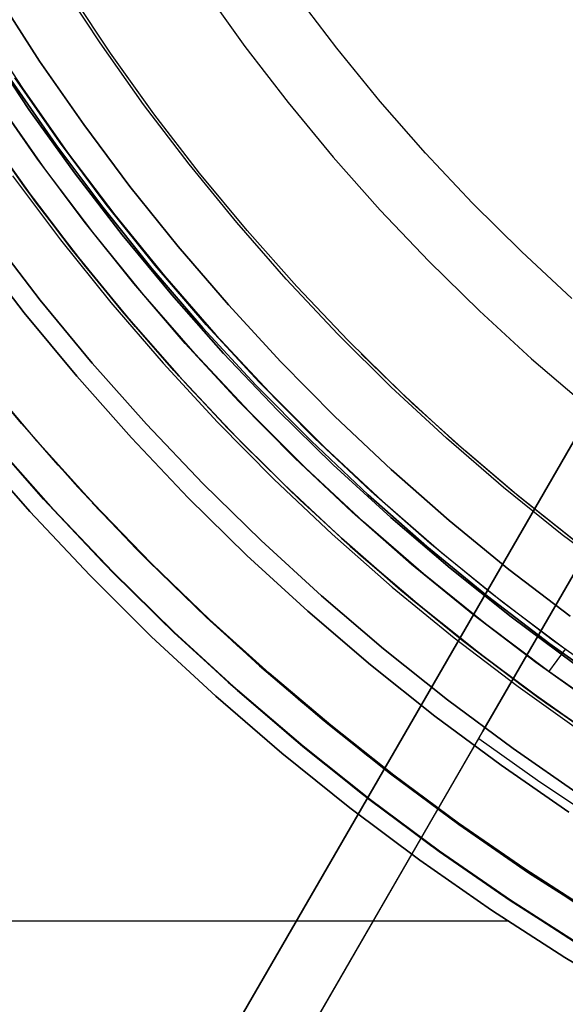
# Model space of a CAD drawing. Header units: millimetres. Extents: x -267 to 897, y -4167 to -3150.
# Tile 27 of 177: x 257 to 274, y -3582 to -3553. Entities that reach past the tile are written whole.
import ezdxf

# ---------------------------------------------------------------- set-up
doc = ezdxf.new("R2010")
doc.units = ezdxf.units.MM
doc.layers.add('1', color=7, linetype='Continuous')
doc.layers.add('BLANCO METALICO', color=7, linetype='Continuous', true_color=0xededed)

msp = doc.modelspace()

# ---------------------------------------------------------------- linework, layer by layer
at = {"layer": '1', "color": 29, "true_color": 0x4d342b}
for p, q in [((259.802, -3553.555, 96.062), (258.561, -3551.661, 96.062)), ((259.802, -3553.555, 96.062), (258.561, -3551.661, 96.062)), ((266.917, -3553.712, 90.562), (265.666, -3552.065, 90.562)), ((266.917, -3553.712, 90.562), (265.666, -3552.065, 90.562)), ((261.108, -3555.404, 96.062), (259.802, -3553.555, 96.062)), ((261.108, -3555.404, 96.062), (259.802, -3553.555, 96.062)), ((268.224, -3555.314, 90.562), (266.917, -3553.712, 90.562)), ((268.224, -3555.314, 90.562), (266.917, -3553.712, 90.562)), ((262.478, -3557.207, 96.062), (261.108, -3555.404, 96.062)), ((262.478, -3557.207, 96.062), (261.108, -3555.404, 96.062)), ((269.586, -3556.87, 90.562), (268.224, -3555.314, 90.562)), ((269.586, -3556.87, 90.562), (268.224, -3555.314, 90.562)), ((256.162, -3555.938, 80.562), (257.53, -3557.881, 80.562)), ((257.53, -3557.881, 80.562), (256.162, -3555.938, 80.562)), ((257.599, -3557.975, 62.462), (256.206, -3556.002, 62.462)), ((256.206, -3556.002, 62.462), (257.599, -3557.975, 62.462)), ((257.599, -3557.975, 71.512), (256.206, -3556.002, 71.512)), ((271.002, -3558.378, 90.562), (269.586, -3556.87, 90.562)), ((271.002, -3558.378, 90.562), (269.586, -3556.87, 90.562)), ((263.909, -3558.962, 96.062), (262.478, -3557.207, 96.062)), ((263.909, -3558.962, 96.062), (262.478, -3557.207, 96.062)), ((257.53, -3557.881, 80.562), (258.964, -3559.777, 80.562)), ((258.964, -3559.777, 80.562), (257.53, -3557.881, 80.562)), ((259.06, -3559.899, 62.462), (257.599, -3557.975, 62.462)), ((257.599, -3557.975, 62.462), (259.06, -3559.899, 62.462)), ((259.06, -3559.899, 71.512), (257.599, -3557.975, 71.512)), ((272.469, -3559.835, 90.562), (271.002, -3558.378, 90.562)), ((272.469, -3559.835, 90.562), (271.002, -3558.378, 90.562)), ((265.401, -3560.665, 96.062), (263.909, -3558.962, 96.062)), ((265.401, -3560.665, 96.062), (263.909, -3558.962, 96.062)), ((258.964, -3559.777, 80.562), (260.462, -3561.622, 80.562)), ((260.462, -3561.622, 80.562), (258.964, -3559.777, 80.562)), ((260.587, -3561.77, 62.462), (259.06, -3559.899, 62.462)), ((259.06, -3559.899, 62.462), (260.587, -3561.77, 62.462)), ((260.587, -3561.77, 71.512), (259.06, -3559.899, 71.512)), ((273.986, -3561.241, 90.562), (272.469, -3559.835, 90.562)), ((273.986, -3561.241, 90.562), (272.469, -3559.835, 90.562)), ((266.951, -3562.316, 96.062), (265.401, -3560.665, 96.062)), ((266.951, -3562.316, 96.062), (265.401, -3560.665, 96.062)), ((260.462, -3561.622, 80.562), (262.023, -3563.415, 80.562)), ((262.023, -3563.415, 80.562), (260.462, -3561.622, 80.562)), ((262.178, -3563.587, 62.462), (260.587, -3561.77, 62.462)), ((260.587, -3561.77, 62.462), (262.178, -3563.587, 62.462)), ((262.178, -3563.587, 71.512), (260.587, -3561.77, 71.512)), ((268.557, -3563.912, 96.062), (266.951, -3562.316, 96.062)), ((268.557, -3563.912, 96.062), (266.951, -3562.316, 96.062)), ((262.023, -3563.415, 80.562), (263.643, -3565.154, 80.562)), ((263.643, -3565.154, 80.562), (262.023, -3563.415, 80.562)), ((263.832, -3565.348, 62.462), (262.178, -3563.587, 62.462)), ((262.178, -3563.587, 62.462), (263.832, -3565.348, 62.462)), ((263.832, -3565.348, 71.512), (262.178, -3563.587, 71.512)), ((270.218, -3565.451, 96.062), (268.557, -3563.912, 96.062)), ((270.218, -3565.451, 96.062), (268.557, -3563.912, 96.062)), ((258.104, -3567.282, 66.264), (256.387, -3565.321, 66.264)), ((258.104, -3567.282, 66.264), (256.387, -3565.321, 66.264)), ((256.387, -3565.321, 54.462), (258.104, -3567.282, 54.462)), ((258.104, -3567.282, 60.363), (256.387, -3565.321, 60.363)), ((258.104, -3567.282, 54.462), (256.387, -3565.321, 54.462)), ((263.643, -3565.154, 80.562), (265.322, -3566.836, 80.562)), ((265.322, -3566.836, 80.562), (263.643, -3565.154, 80.562)), ((265.546, -3567.051, 62.462), (263.832, -3565.348, 62.462)), ((263.832, -3565.348, 62.462), (265.546, -3567.051, 62.462)), ((265.546, -3567.051, 71.512), (263.832, -3565.348, 71.512)), ((271.931, -3566.932, 96.062), (270.218, -3565.451, 96.062)), ((271.931, -3566.932, 96.062), (270.218, -3565.451, 96.062)), ((257.693, -3567.655, 85.657), (255.963, -3565.679, 85.657)), ((255.963, -3565.679, 85.657), (257.693, -3567.655, 85.657)), ((265.322, -3566.836, 80.562), (267.058, -3568.459, 80.562)), ((267.058, -3568.459, 80.562), (265.322, -3566.836, 80.562)), ((267.317, -3568.693, 62.462), (265.546, -3567.051, 62.462)), ((265.546, -3567.051, 62.462), (267.317, -3568.693, 62.462)), ((267.317, -3568.693, 71.512), (265.546, -3567.051, 71.512)), ((273.695, -3568.352, 96.062), (271.931, -3566.932, 96.062)), ((273.695, -3568.352, 96.062), (271.931, -3566.932, 96.062)), ((259.888, -3569.182, 66.264), (258.104, -3567.282, 66.264)), ((259.888, -3569.182, 66.264), (258.104, -3567.282, 66.264)), ((258.104, -3567.282, 54.462), (259.888, -3569.182, 54.462)), ((259.888, -3569.182, 60.363), (258.104, -3567.282, 60.363)), ((259.888, -3569.182, 54.462), (258.104, -3567.282, 54.462)), ((259.49, -3569.569, 85.657), (257.693, -3567.655, 85.657)), ((257.693, -3567.655, 85.657), (259.49, -3569.569, 85.657)), ((267.058, -3568.459, 80.562), (268.848, -3570.023, 80.562)), ((268.848, -3570.023, 80.562), (267.058, -3568.459, 80.562)), ((275.507, -3569.71, 96.062), (273.695, -3568.352, 96.062)), ((275.507, -3569.71, 96.062), (273.695, -3568.352, 96.062)), ((269.145, -3570.272, 62.462), (267.317, -3568.693, 62.462)), ((267.317, -3568.693, 62.462), (269.145, -3570.272, 62.462)), ((269.145, -3570.272, 71.512), (267.317, -3568.693, 71.512)), ((261.738, -3571.019, 66.264), (259.888, -3569.182, 66.264)), ((261.738, -3571.019, 66.264), (259.888, -3569.182, 66.264)), ((259.888, -3569.182, 54.462), (261.738, -3571.019, 54.462)), ((261.738, -3571.019, 60.363), (259.888, -3569.182, 60.363)), ((261.738, -3571.019, 54.462), (259.888, -3569.182, 54.462)), ((261.353, -3571.42, 85.657), (259.49, -3569.569, 85.657)), ((259.49, -3569.569, 85.657), (261.353, -3571.42, 85.657)), ((268.848, -3570.023, 80.562), (270.691, -3571.524, 80.562)), ((270.691, -3571.524, 80.562), (268.848, -3570.023, 80.562)), ((271.027, -3571.787, 62.462), (269.145, -3570.272, 62.462)), ((269.145, -3570.272, 62.462), (271.027, -3571.787, 62.462)), ((271.027, -3571.787, 71.512), (269.145, -3570.272, 71.512)), ((263.65, -3572.791, 66.264), (261.738, -3571.019, 66.264)), ((263.65, -3572.791, 66.264), (261.738, -3571.019, 66.264)), ((261.738, -3571.019, 54.462), (263.65, -3572.791, 54.462)), ((263.65, -3572.791, 60.363), (261.738, -3571.019, 60.363)), ((263.65, -3572.791, 54.462), (261.738, -3571.019, 54.462)), ((263.279, -3573.205, 85.657), (261.353, -3571.42, 85.657)), ((261.353, -3571.42, 85.657), (263.279, -3573.205, 85.657)), ((270.691, -3571.524, 80.562), (272.584, -3572.962, 80.562)), ((272.584, -3572.962, 80.562), (270.691, -3571.524, 80.562)), ((272.96, -3573.235, 62.462), (271.027, -3571.787, 62.462)), ((271.027, -3571.787, 62.462), (272.96, -3573.235, 62.462)), ((272.96, -3573.235, 71.512), (271.027, -3571.787, 71.512)), ((265.622, -3574.496, 66.264), (263.65, -3572.791, 66.264)), ((265.622, -3574.496, 66.264), (263.65, -3572.791, 66.264)), ((263.65, -3572.791, 54.462), (265.622, -3574.496, 54.462)), ((265.622, -3574.496, 60.363), (263.65, -3572.791, 60.363)), ((265.622, -3574.496, 54.462), (263.65, -3572.791, 54.462)), ((272.584, -3572.962, 80.562), (274.524, -3574.334, 80.562)), ((274.524, -3574.334, 80.562), (272.584, -3572.962, 80.562)), ((265.266, -3574.922, 85.657), (263.279, -3573.205, 85.657)), ((263.279, -3573.205, 85.657), (265.266, -3574.922, 85.657)), ((274.942, -3574.616, 62.462), (272.96, -3573.235, 62.462)), ((272.96, -3573.235, 62.462), (274.942, -3574.616, 62.462)), ((274.942, -3574.616, 71.512), (272.96, -3573.235, 71.512)), ((267.652, -3576.13, 66.264), (265.622, -3574.496, 66.264)), ((267.652, -3576.13, 66.264), (265.622, -3574.496, 66.264)), ((265.622, -3574.496, 54.462), (267.652, -3576.13, 54.462)), ((267.652, -3576.13, 60.363), (265.622, -3574.496, 60.363)), ((267.652, -3576.13, 54.462), (265.622, -3574.496, 54.462)), ((267.312, -3576.569, 85.657), (265.266, -3574.922, 85.657)), ((265.266, -3574.922, 85.657), (267.312, -3576.569, 85.657)), ((269.738, -3577.693, 66.264), (267.652, -3576.13, 66.264)), ((269.738, -3577.693, 66.264), (267.652, -3576.13, 66.264)), ((267.652, -3576.13, 54.462), (269.738, -3577.693, 54.462)), ((269.738, -3577.693, 60.363), (267.652, -3576.13, 60.363)), ((269.738, -3577.693, 54.462), (267.652, -3576.13, 54.462)), ((269.413, -3578.144, 85.657), (267.312, -3576.569, 85.657)), ((267.312, -3576.569, 85.657), (269.413, -3578.144, 85.657)), ((271.877, -3579.183, 66.264), (269.738, -3577.693, 66.264)), ((271.877, -3579.183, 66.264), (269.738, -3577.693, 66.264)), ((269.738, -3577.693, 54.462), (271.877, -3579.183, 54.462)), ((271.877, -3579.183, 60.363), (269.738, -3577.693, 60.363)), ((271.877, -3579.183, 54.462), (269.738, -3577.693, 54.462)), ((271.568, -3579.644, 85.657), (269.413, -3578.144, 85.657)), ((269.413, -3578.144, 85.657), (271.568, -3579.644, 85.657)), ((274.067, -3580.598, 66.264), (271.877, -3579.183, 66.264)), ((274.067, -3580.598, 66.264), (271.877, -3579.183, 66.264)), ((271.877, -3579.183, 54.462), (274.067, -3580.598, 54.462)), ((274.067, -3580.598, 60.363), (271.877, -3579.183, 60.363)), ((274.067, -3580.598, 54.462), (271.877, -3579.183, 54.462)), ((273.774, -3581.069, 85.657), (271.568, -3579.644, 85.657)), ((271.568, -3579.644, 85.657), (273.774, -3581.069, 85.657)), ((253.764, -3579.968, 85.657), (272.055, -3579.968, 85.657)), ((276.028, -3582.417, 85.657), (273.774, -3581.069, 85.657)), ((273.774, -3581.069, 85.657), (276.028, -3582.417, 85.657))]:
    msp.add_line(p, q, dxfattribs=at)
at = {"layer": '1', "color": 250, "true_color": 0x111111}
for p, q in [((260.115, -3553.864, 81.1), (258.872, -3551.994, 81.1)), ((260.115, -3553.864, 81.1), (258.872, -3551.994, 81.1)), ((257.986, -3554.105, 48.502), (256.731, -3552.154, 48.502)), ((256.731, -3552.154, 48.502), (257.986, -3554.105, 48.502)), ((257.986, -3554.105, 48.502), (256.731, -3552.154, 48.502)), ((256.182, -3552.944, 49.019), (257.47, -3554.92, 49.019)), ((257.663, -3555.557, 78.12), (256.362, -3553.601, 78.12)), ((256.362, -3553.601, 76.8), (257.663, -3555.557, 76.8)), ((257.663, -3555.557, 78.12), (256.362, -3553.601, 78.12)), ((257.663, -3555.557, 77.46), (256.362, -3553.601, 77.46)), ((256.362, -3553.601, 76.8), (257.663, -3555.557, 76.8)), ((261.423, -3555.691, 81.1), (260.115, -3553.864, 81.1)), ((261.423, -3555.691, 81.1), (260.115, -3553.864, 81.1)), ((259.309, -3556.012, 48.502), (257.986, -3554.105, 48.502)), ((257.986, -3554.105, 48.502), (259.309, -3556.012, 48.502)), ((259.309, -3556.012, 48.502), (257.986, -3554.105, 48.502)), ((258.583, -3556.534, 49.019), (257.243, -3554.602, 49.019)), ((258.473, -3556.613, 65.792), (257.131, -3554.677, 65.792)), ((257.131, -3554.677, 65.792), (258.473, -3556.613, 65.792)), ((258.473, -3556.613, 65.792), (257.131, -3554.677, 65.792)), ((257.47, -3554.92, 49.019), (258.826, -3556.85, 49.019)), ((257.899, -3557.026, 50.483), (256.543, -3555.07, 50.483)), ((258.145, -3557.346, 50.483), (256.772, -3555.392, 50.483)), ((259.031, -3557.467, 78.12), (257.663, -3555.557, 78.12)), ((257.663, -3555.557, 76.8), (259.031, -3557.467, 76.8)), ((259.031, -3557.467, 78.12), (257.663, -3555.557, 78.12)), ((259.031, -3557.467, 77.46), (257.663, -3555.557, 77.46)), ((257.663, -3555.557, 76.8), (259.031, -3557.467, 76.8)), ((262.793, -3557.471, 81.1), (261.423, -3555.691, 81.1)), ((262.793, -3557.471, 81.1), (261.423, -3555.691, 81.1)), ((260.696, -3557.871, 48.502), (259.309, -3556.012, 48.502)), ((259.309, -3556.012, 48.502), (260.696, -3557.871, 48.502)), ((260.696, -3557.871, 48.502), (259.309, -3556.012, 48.502)), ((256.467, -3556.383, 67.3), (257.863, -3558.334, 67.3)), ((257.863, -3558.334, 76.8), (256.467, -3556.383, 76.8)), ((257.863, -3558.334, 72.05), (256.467, -3556.383, 72.05)), ((257.863, -3558.334, 76.8), (256.467, -3556.383, 76.8)), ((257.863, -3558.334, 67.3), (256.467, -3556.383, 67.3)), ((259.882, -3558.501, 65.792), (258.473, -3556.613, 65.792)), ((258.473, -3556.613, 65.792), (259.882, -3558.501, 65.792)), ((259.882, -3558.501, 65.792), (258.473, -3556.613, 65.792)), ((259.989, -3558.418, 49.019), (258.583, -3556.534, 49.019)), ((259.323, -3558.933, 50.483), (257.899, -3557.026, 50.483)), ((258.826, -3556.85, 49.019), (260.248, -3558.732, 49.019)), ((257.171, -3557.55, 51.002), (258.613, -3559.482, 51.002)), ((257.171, -3557.55, 51.002), (258.613, -3559.482, 51.002)), ((259.584, -3559.251, 50.483), (258.145, -3557.346, 50.483)), ((260.464, -3559.329, 78.12), (259.031, -3557.467, 78.12)), ((259.031, -3557.467, 76.8), (260.464, -3559.329, 76.8)), ((260.464, -3559.329, 78.12), (259.031, -3557.467, 78.12)), ((260.464, -3559.329, 77.46), (259.031, -3557.467, 77.46)), ((259.031, -3557.467, 76.8), (260.464, -3559.329, 76.8)), ((264.224, -3559.202, 81.1), (262.793, -3557.471, 81.1)), ((264.224, -3559.202, 81.1), (262.793, -3557.471, 81.1)), ((262.147, -3559.682, 48.502), (260.696, -3557.871, 48.502)), ((260.696, -3557.871, 48.502), (262.147, -3559.682, 48.502)), ((262.147, -3559.682, 48.502), (260.696, -3557.871, 48.502)), ((257.863, -3558.334, 67.3), (259.327, -3560.235, 67.3)), ((259.327, -3560.235, 76.8), (257.863, -3558.334, 76.8)), ((259.327, -3560.235, 72.05), (257.863, -3558.334, 72.05)), ((259.327, -3560.235, 76.8), (257.863, -3558.334, 76.8)), ((259.327, -3560.235, 67.3), (257.863, -3558.334, 67.3)), ((261.355, -3560.339, 65.792), (259.882, -3558.501, 65.792)), ((259.882, -3558.501, 65.792), (261.355, -3560.339, 65.792)), ((261.355, -3560.339, 65.792), (259.882, -3558.501, 65.792)), ((261.46, -3560.252, 49.019), (259.989, -3558.418, 49.019)), ((260.248, -3558.732, 49.019), (261.734, -3560.563, 49.019)), ((260.812, -3560.791, 50.483), (259.323, -3558.933, 50.483)), ((261.089, -3561.105, 50.483), (259.584, -3559.251, 50.483)), ((261.96, -3561.14, 78.12), (260.464, -3559.329, 78.12)), ((260.464, -3559.329, 76.8), (261.96, -3561.14, 76.8)), ((261.96, -3561.14, 78.12), (260.464, -3559.329, 78.12)), ((261.96, -3561.14, 77.46), (260.464, -3559.329, 77.46)), ((260.464, -3559.329, 76.8), (261.96, -3561.14, 76.8)), ((265.713, -3560.884, 81.1), (264.224, -3559.202, 81.1)), ((265.713, -3560.884, 81.1), (264.224, -3559.202, 81.1)), ((258.613, -3559.482, 51.002), (260.121, -3561.364, 51.002)), ((258.613, -3559.482, 51.002), (260.121, -3561.364, 51.002)), ((263.66, -3561.441, 48.502), (262.147, -3559.682, 48.502)), ((262.147, -3559.682, 48.502), (263.66, -3561.441, 48.502)), ((263.66, -3561.441, 48.502), (262.147, -3559.682, 48.502)), ((259.327, -3560.235, 67.3), (260.855, -3562.085, 67.3)), ((260.855, -3562.085, 76.8), (259.327, -3560.235, 76.8)), ((260.855, -3562.085, 72.05), (259.327, -3560.235, 72.05)), ((260.855, -3562.085, 76.8), (259.327, -3560.235, 76.8)), ((260.855, -3562.085, 67.3), (259.327, -3560.235, 67.3)), ((262.993, -3562.035, 49.019), (261.46, -3560.252, 49.019)), ((262.892, -3562.125, 65.792), (261.355, -3560.339, 65.792)), ((261.355, -3560.339, 65.792), (262.892, -3562.125, 65.792)), ((262.892, -3562.125, 65.792), (261.355, -3560.339, 65.792)), ((261.734, -3560.563, 49.019), (263.284, -3562.341, 49.019)), ((262.364, -3562.595, 50.483), (260.812, -3560.791, 50.483)), ((267.26, -3562.513, 81.1), (265.713, -3560.884, 81.1)), ((267.26, -3562.513, 81.1), (265.713, -3560.884, 81.1)), ((262.658, -3562.906, 50.483), (261.089, -3561.105, 50.483)), ((263.517, -3562.898, 78.12), (261.96, -3561.14, 78.12)), ((261.96, -3561.14, 76.8), (263.517, -3562.898, 76.8)), ((263.517, -3562.898, 78.12), (261.96, -3561.14, 78.12)), ((263.517, -3562.898, 77.46), (261.96, -3561.14, 77.46)), ((261.96, -3561.14, 76.8), (263.517, -3562.898, 76.8)), ((260.121, -3561.364, 51.002), (261.694, -3563.192, 51.002)), ((260.121, -3561.364, 51.002), (261.694, -3563.192, 51.002)), ((265.233, -3563.146, 48.502), (263.66, -3561.441, 48.502)), ((263.66, -3561.441, 48.502), (265.233, -3563.146, 48.502)), ((265.233, -3563.146, 48.502), (263.66, -3561.441, 48.502)), ((264.587, -3563.763, 49.019), (262.993, -3562.035, 49.019)), ((260.855, -3562.085, 67.3), (262.446, -3563.881, 67.3)), ((262.446, -3563.881, 76.8), (260.855, -3562.085, 76.8)), ((262.446, -3563.881, 72.05), (260.855, -3562.085, 72.05)), ((262.446, -3563.881, 76.8), (260.855, -3562.085, 76.8)), ((262.446, -3563.881, 67.3), (260.855, -3562.085, 67.3)), ((264.489, -3563.857, 65.792), (262.892, -3562.125, 65.792)), ((262.892, -3562.125, 65.792), (264.489, -3563.857, 65.792)), ((264.489, -3563.857, 65.792), (262.892, -3562.125, 65.792)), ((263.284, -3562.341, 49.019), (264.894, -3564.065, 49.019)), ((263.977, -3564.345, 50.483), (262.364, -3562.595, 50.483)), ((268.862, -3564.087, 81.1), (267.26, -3562.513, 81.1)), ((268.862, -3564.087, 81.1), (267.26, -3562.513, 81.1)), ((264.288, -3564.65, 50.483), (262.658, -3562.906, 50.483)), ((265.135, -3564.601, 78.12), (263.517, -3562.898, 78.12)), ((263.517, -3562.898, 76.8), (265.135, -3564.601, 76.8)), ((265.135, -3564.601, 78.12), (263.517, -3562.898, 78.12)), ((265.135, -3564.601, 77.46), (263.517, -3562.898, 77.46)), ((263.517, -3562.898, 76.8), (265.135, -3564.601, 76.8)), ((269.185, -3564.392, 81.1), (267.655, -3562.911, 81.1)), ((255.809, -3563.041, 31.002), (257.436, -3565.01, 31.002)), ((257.436, -3565.01, 31.002), (255.809, -3563.041, 31.002)), ((261.694, -3563.192, 51.002), (263.328, -3564.965, 51.002)), ((261.694, -3563.192, 51.002), (263.328, -3564.965, 51.002)), ((266.864, -3564.796, 48.502), (265.233, -3563.146, 48.502)), ((265.233, -3563.146, 48.502), (266.864, -3564.796, 48.502)), ((266.864, -3564.796, 48.502), (265.233, -3563.146, 48.502)), ((257.898, -3565.528, 51.002), (256.271, -3563.596, 51.002)), ((257.898, -3565.528, 51.002), (256.271, -3563.596, 51.002)), ((266.145, -3565.532, 65.792), (264.489, -3563.857, 65.792)), ((264.489, -3563.857, 65.792), (266.145, -3565.532, 65.792)), ((266.145, -3565.532, 65.792), (264.489, -3563.857, 65.792)), ((266.24, -3565.435, 49.019), (264.587, -3563.763, 49.019)), ((262.446, -3563.881, 67.3), (264.098, -3565.62, 67.3)), ((264.098, -3565.62, 76.8), (262.446, -3563.881, 76.8)), ((264.098, -3565.62, 72.05), (262.446, -3563.881, 72.05)), ((264.098, -3565.62, 76.8), (262.446, -3563.881, 76.8)), ((264.098, -3565.62, 67.3), (262.446, -3563.881, 67.3)), ((264.894, -3564.065, 49.019), (266.563, -3565.731, 49.019)), ((270.517, -3565.605, 81.1), (268.862, -3564.087, 81.1)), ((270.517, -3565.605, 81.1), (268.862, -3564.087, 81.1)), ((265.651, -3566.038, 50.483), (263.977, -3564.345, 50.483)), ((270.763, -3565.822, 81.1), (269.185, -3564.392, 81.1)), ((265.978, -3566.338, 50.483), (264.288, -3564.65, 50.483)), ((266.81, -3566.248, 78.12), (265.135, -3564.601, 78.12)), ((265.135, -3564.601, 76.8), (266.81, -3566.248, 76.8)), ((266.81, -3566.248, 78.12), (265.135, -3564.601, 78.12)), ((266.81, -3566.248, 77.46), (265.135, -3564.601, 77.46)), ((265.135, -3564.601, 76.8), (266.81, -3566.248, 76.8)), ((257.436, -3565.01, 31.002), (259.13, -3566.922, 31.002)), ((259.13, -3566.922, 31.002), (257.436, -3565.01, 31.002)), ((263.328, -3564.965, 51.002), (265.024, -3566.68, 51.002)), ((263.328, -3564.965, 51.002), (265.024, -3566.68, 51.002)), ((268.551, -3566.389, 48.502), (266.864, -3564.796, 48.502)), ((266.864, -3564.796, 48.502), (268.551, -3566.389, 48.502)), ((268.551, -3566.389, 48.502), (266.864, -3564.796, 48.502)), ((259.591, -3567.403, 51.002), (257.898, -3565.528, 51.002)), ((259.591, -3567.403, 51.002), (257.898, -3565.528, 51.002)), ((264.098, -3565.62, 67.3), (265.809, -3567.302, 67.3)), ((265.809, -3567.302, 76.8), (264.098, -3565.62, 76.8)), ((265.809, -3567.302, 72.05), (264.098, -3565.62, 72.05)), ((265.809, -3567.302, 76.8), (264.098, -3565.62, 76.8)), ((265.809, -3567.302, 67.3), (264.098, -3565.62, 67.3)), ((267.858, -3567.149, 65.792), (266.145, -3565.532, 65.792)), ((266.145, -3565.532, 65.792), (267.858, -3567.149, 65.792)), ((267.858, -3567.149, 65.792), (266.145, -3565.532, 65.792)), ((267.949, -3567.049, 49.019), (266.24, -3565.435, 49.019)), ((272.224, -3567.066, 81.1), (270.517, -3565.605, 81.1)), ((272.224, -3567.066, 81.1), (270.517, -3565.605, 81.1)), ((256.676, -3565.66, 31.002), (258.393, -3567.598, 31.002)), ((258.393, -3567.598, 49.991), (256.676, -3565.66, 49.991)), ((258.393, -3567.598, 40.496), (256.676, -3565.66, 40.496)), ((258.393, -3567.598, 31.002), (256.676, -3565.66, 31.002)), ((258.393, -3567.598, 49.991), (256.676, -3565.66, 49.991)), ((266.563, -3565.731, 49.019), (268.289, -3567.339, 49.019)), ((272.386, -3567.2, 81.1), (270.763, -3565.822, 81.1)), ((267.382, -3567.672, 50.483), (265.651, -3566.038, 50.483)), ((267.726, -3567.965, 50.483), (265.978, -3566.338, 50.483)), ((268.541, -3567.836, 78.12), (266.81, -3566.248, 78.12)), ((266.81, -3566.248, 76.8), (268.541, -3567.836, 76.8)), ((268.541, -3567.836, 78.12), (266.81, -3566.248, 78.12)), ((268.541, -3567.836, 77.46), (266.81, -3566.248, 77.46)), ((266.81, -3566.248, 76.8), (268.541, -3567.836, 76.8)), ((270.293, -3567.922, 48.502), (268.551, -3566.389, 48.502)), ((268.551, -3566.389, 48.502), (270.293, -3567.922, 48.502)), ((270.293, -3567.922, 48.502), (268.551, -3566.389, 48.502)), ((265.024, -3566.68, 51.002), (266.777, -3568.335, 51.002)), ((265.024, -3566.68, 51.002), (266.777, -3568.335, 51.002)), ((259.13, -3566.922, 31.002), (260.889, -3568.775, 31.002)), ((260.889, -3568.775, 31.002), (259.13, -3566.922, 31.002)), ((269.714, -3568.603, 49.019), (267.949, -3567.049, 49.019)), ((273.98, -3568.466, 81.1), (272.224, -3567.066, 81.1)), ((273.98, -3568.466, 81.1), (272.224, -3567.066, 81.1)), ((261.347, -3569.22, 51.002), (259.591, -3567.403, 51.002)), ((261.347, -3569.22, 51.002), (259.591, -3567.403, 51.002)), ((265.809, -3567.302, 67.3), (267.577, -3568.924, 67.3)), ((267.577, -3568.924, 76.8), (265.809, -3567.302, 76.8)), ((267.577, -3568.924, 72.05), (265.809, -3567.302, 72.05)), ((267.577, -3568.924, 76.8), (265.809, -3567.302, 76.8)), ((267.577, -3568.924, 67.3), (265.809, -3567.302, 67.3)), ((269.626, -3568.706, 65.792), (267.858, -3567.149, 65.792)), ((267.858, -3567.149, 65.792), (269.626, -3568.706, 65.792)), ((269.626, -3568.706, 65.792), (267.858, -3567.149, 65.792)), ((268.289, -3567.339, 49.019), (270.07, -3568.885, 49.019)), ((274.054, -3568.523, 81.1), (272.386, -3567.2, 81.1)), ((258.393, -3567.598, 31.002), (260.176, -3569.476, 31.002)), ((260.176, -3569.476, 49.991), (258.393, -3567.598, 49.991)), ((260.176, -3569.476, 40.496), (258.393, -3567.598, 40.496)), ((260.176, -3569.476, 31.002), (258.393, -3567.598, 31.002)), ((260.176, -3569.476, 49.991), (258.393, -3567.598, 49.991)), ((269.168, -3569.245, 50.483), (267.382, -3567.672, 50.483)), ((269.528, -3569.531, 50.483), (267.726, -3567.965, 50.483)), ((270.326, -3569.363, 78.12), (268.541, -3567.836, 78.12)), ((268.541, -3567.836, 76.8), (270.326, -3569.363, 76.8)), ((270.326, -3569.363, 78.12), (268.541, -3567.836, 78.12)), ((270.326, -3569.363, 77.46), (268.541, -3567.836, 77.46)), ((268.541, -3567.836, 76.8), (270.326, -3569.363, 76.8)), ((272.086, -3569.394, 48.502), (270.293, -3567.922, 48.502)), ((270.293, -3567.922, 48.502), (272.086, -3569.394, 48.502)), ((272.086, -3569.394, 48.502), (270.293, -3567.922, 48.502)), ((266.777, -3568.335, 51.002), (268.587, -3569.928, 51.002)), ((266.777, -3568.335, 51.002), (268.587, -3569.928, 51.002)), ((260.889, -3568.775, 31.002), (262.711, -3570.565, 31.002)), ((262.711, -3570.565, 31.002), (260.889, -3568.775, 31.002)), ((271.447, -3570.201, 65.792), (269.626, -3568.706, 65.792)), ((269.626, -3568.706, 65.792), (271.447, -3570.201, 65.792)), ((271.447, -3570.201, 65.792), (269.626, -3568.706, 65.792)), ((271.532, -3570.094, 49.019), (269.714, -3568.603, 49.019)), ((270.07, -3568.885, 49.019), (271.903, -3570.369, 49.019)), ((267.577, -3568.924, 67.3), (269.4, -3570.484, 67.3)), ((269.4, -3570.484, 76.8), (267.577, -3568.924, 76.8)), ((269.4, -3570.484, 72.05), (267.577, -3568.924, 72.05)), ((269.4, -3570.484, 76.8), (267.577, -3568.924, 76.8)), ((269.4, -3570.484, 67.3), (267.577, -3568.924, 67.3)), ((260.176, -3569.476, 31.002), (262.022, -3571.291, 31.002)), ((262.022, -3571.291, 49.991), (260.176, -3569.476, 49.991)), ((262.022, -3571.291, 40.496), (260.176, -3569.476, 40.496)), ((262.022, -3571.291, 31.002), (260.176, -3569.476, 31.002)), ((262.022, -3571.291, 49.991), (260.176, -3569.476, 49.991)), ((263.09, -3570.9, 51.002), (261.347, -3569.22, 51.002)), ((263.09, -3570.9, 51.002), (261.347, -3569.22, 51.002)), ((263.086, -3570.904, 51.002), (261.347, -3569.22, 51.002)), ((271.008, -3570.755, 50.483), (269.168, -3569.245, 50.483)), ((272.163, -3570.827, 78.12), (270.326, -3569.363, 78.12)), ((270.326, -3569.363, 76.8), (272.163, -3570.827, 76.8)), ((272.163, -3570.827, 78.12), (270.326, -3569.363, 78.12)), ((272.163, -3570.827, 77.46), (270.326, -3569.363, 77.46)), ((270.326, -3569.363, 76.8), (272.163, -3570.827, 76.8)), ((273.93, -3570.803, 48.502), (272.086, -3569.394, 48.502)), ((272.086, -3569.394, 48.502), (273.93, -3570.803, 48.502)), ((273.93, -3570.803, 48.502), (272.086, -3569.394, 48.502)), ((271.385, -3571.033, 50.483), (269.528, -3569.531, 50.483)), ((268.587, -3569.928, 51.002), (270.451, -3571.458, 51.002)), ((268.587, -3569.928, 51.002), (270.451, -3571.458, 51.002)), ((273.319, -3571.631, 65.792), (271.447, -3570.201, 65.792)), ((271.447, -3570.201, 65.792), (273.319, -3571.631, 65.792)), ((273.319, -3571.631, 65.792), (271.447, -3570.201, 65.792)), ((273.4, -3571.522, 49.019), (271.532, -3570.094, 49.019)), ((271.903, -3570.369, 49.019), (273.787, -3571.788, 49.019)), ((262.711, -3570.565, 31.002), (264.593, -3572.292, 31.002)), ((264.593, -3572.292, 31.002), (262.711, -3570.565, 31.002)), ((269.4, -3570.484, 67.3), (271.276, -3571.98, 67.3)), ((271.276, -3571.98, 76.8), (269.4, -3570.484, 76.8)), ((271.276, -3571.98, 72.05), (269.4, -3570.484, 72.05)), ((271.276, -3571.98, 76.8), (269.4, -3570.484, 76.8)), ((271.276, -3571.98, 67.3), (269.4, -3570.484, 67.3)), ((264.88, -3572.53, 51.002), (263.086, -3570.904, 51.002)), ((264.887, -3572.522, 51.002), (263.09, -3570.9, 51.002)), ((264.887, -3572.522, 51.002), (263.09, -3570.9, 51.002)), ((272.9, -3572.2, 50.483), (271.008, -3570.755, 50.483)), ((274.049, -3572.228, 78.12), (272.163, -3570.827, 78.12)), ((272.163, -3570.827, 76.8), (274.049, -3572.228, 76.8)), ((274.049, -3572.228, 78.12), (272.163, -3570.827, 78.12)), ((274.049, -3572.228, 77.46), (272.163, -3570.827, 77.46)), ((272.163, -3570.827, 76.8), (274.049, -3572.228, 76.8)), ((273.292, -3572.47, 50.483), (271.385, -3571.033, 50.483)), ((262.022, -3571.291, 31.002), (263.93, -3573.041, 31.002)), ((263.93, -3573.041, 49.991), (262.022, -3571.291, 49.991)), ((263.93, -3573.041, 40.496), (262.022, -3571.291, 40.496)), ((263.93, -3573.041, 31.002), (262.022, -3571.291, 31.002)), ((263.93, -3573.041, 49.991), (262.022, -3571.291, 49.991)), ((270.451, -3571.458, 51.002), (272.367, -3572.922, 51.002)), ((270.451, -3571.458, 51.002), (272.367, -3572.922, 51.002)), ((275.316, -3572.884, 49.019), (273.4, -3571.522, 49.019)), ((273.781, -3571.797, 49.013), (273.286, -3572.478, 50.477)), ((275.239, -3572.996, 65.792), (273.319, -3571.631, 65.792)), ((273.319, -3571.631, 65.792), (275.239, -3572.996, 65.792)), ((275.239, -3572.996, 65.792), (273.319, -3571.631, 65.792)), ((271.276, -3571.98, 67.3), (273.202, -3573.41, 67.3)), ((273.202, -3573.41, 76.8), (271.276, -3571.98, 76.8)), ((273.202, -3573.41, 72.05), (271.276, -3571.98, 72.05)), ((273.202, -3573.41, 76.8), (271.276, -3571.98, 76.8)), ((273.202, -3573.41, 67.3), (271.276, -3571.98, 67.3)), ((264.593, -3572.292, 31.002), (266.534, -3573.953, 31.002)), ((266.534, -3573.953, 31.002), (264.593, -3572.292, 31.002)), ((274.84, -3573.579, 50.483), (272.9, -3572.2, 50.483)), ((266.726, -3574.096, 51.002), (264.88, -3572.53, 51.002)), ((266.735, -3574.085, 51.002), (264.887, -3572.522, 51.002)), ((266.735, -3574.085, 51.002), (264.887, -3572.522, 51.002)), ((275.186, -3573.795, 50.483), (273.292, -3572.47, 50.483)), ((263.93, -3573.041, 31.002), (265.897, -3574.724, 31.002)), ((265.897, -3574.724, 49.991), (263.93, -3573.041, 49.991)), ((265.897, -3574.724, 40.496), (263.93, -3573.041, 40.496)), ((265.897, -3574.724, 31.002), (263.93, -3573.041, 31.002)), ((265.897, -3574.724, 49.991), (263.93, -3573.041, 49.991)), ((272.367, -3572.922, 51.002), (274.333, -3574.32, 51.002)), ((272.367, -3572.922, 51.002), (274.333, -3574.32, 51.002)), ((273.202, -3573.41, 67.3), (275.177, -3574.773, 67.3)), ((275.177, -3574.773, 76.8), (273.202, -3573.41, 76.8)), ((275.177, -3574.773, 72.05), (273.202, -3573.41, 72.05)), ((275.177, -3574.773, 76.8), (273.202, -3573.41, 76.8)), ((275.177, -3574.773, 67.3), (273.202, -3573.41, 67.3)), ((266.534, -3573.953, 31.002), (268.532, -3575.546, 31.002)), ((268.532, -3575.546, 31.002), (266.534, -3573.953, 31.002)), ((268.623, -3575.601, 51.002), (266.726, -3574.096, 51.002)), ((268.632, -3575.588, 51.002), (266.735, -3574.085, 51.002)), ((268.632, -3575.588, 51.002), (266.735, -3574.085, 51.002)), ((265.897, -3574.724, 31.002), (267.922, -3576.338, 31.002)), ((267.922, -3576.338, 49.991), (265.897, -3574.724, 49.991)), ((267.922, -3576.338, 40.496), (265.897, -3574.724, 40.496)), ((267.922, -3576.338, 31.002), (265.897, -3574.724, 31.002)), ((267.922, -3576.338, 49.991), (265.897, -3574.724, 49.991)), ((268.532, -3575.546, 31.002), (270.583, -3577.068, 31.002)), ((270.583, -3577.068, 31.002), (268.532, -3575.546, 31.002)), ((270.568, -3577.044, 51.002), (268.623, -3575.601, 51.002)), ((270.578, -3577.029, 51.002), (268.632, -3575.588, 51.002)), ((270.578, -3577.029, 51.002), (268.632, -3575.588, 51.002)), ((267.922, -3576.338, 31.002), (270, -3577.881, 31.002)), ((270, -3577.881, 49.991), (267.922, -3576.338, 49.991)), ((270, -3577.881, 40.496), (267.922, -3576.338, 40.496)), ((270, -3577.881, 31.002), (267.922, -3576.338, 31.002)), ((270, -3577.881, 49.991), (267.922, -3576.338, 49.991)), ((272.558, -3578.421, 51.002), (270.568, -3577.044, 51.002)), ((272.568, -3578.406, 51.002), (270.578, -3577.029, 51.002)), ((272.568, -3578.406, 51.002), (270.578, -3577.029, 51.002)), ((270.583, -3577.068, 31.002), (272.685, -3578.52, 31.002)), ((272.685, -3578.52, 31.002), (270.583, -3577.068, 31.002)), ((270, -3577.881, 31.002), (272.131, -3579.352, 31.002)), ((272.131, -3579.352, 49.991), (270, -3577.881, 49.991)), ((272.131, -3579.352, 40.496), (270, -3577.881, 40.496)), ((272.131, -3579.352, 31.002), (270, -3577.881, 31.002)), ((272.131, -3579.352, 49.991), (270, -3577.881, 49.991)), ((274.593, -3579.733, 51.002), (272.558, -3578.421, 51.002)), ((274.603, -3579.719, 51.002), (272.568, -3578.406, 51.002)), ((274.603, -3579.719, 51.002), (272.568, -3578.406, 51.002)), ((272.685, -3578.52, 31.002), (274.836, -3579.897, 31.002)), ((274.836, -3579.897, 31.002), (272.685, -3578.52, 31.002)), ((272.131, -3579.352, 31.002), (274.311, -3580.749, 31.002)), ((274.311, -3580.749, 49.991), (272.131, -3579.352, 49.991)), ((274.311, -3580.749, 40.496), (272.131, -3579.352, 40.496)), ((274.311, -3580.749, 31.002), (272.131, -3579.352, 31.002)), ((274.311, -3580.749, 49.991), (272.131, -3579.352, 49.991))]:
    msp.add_line(p, q, dxfattribs=at)
at = {"layer": '1', "color": 7, "true_color": 0xffffff}
for p, q in [((262.916, -3551.931, 6.376), (264.156, -3553.662, 6.376)), ((262.916, -3551.931, 6.376), (264.156, -3553.662, 6.376)), ((264.156, -3553.662, 6.376), (265.454, -3555.349, 6.376)), ((264.156, -3553.662, 6.376), (265.454, -3555.349, 6.376)), ((265.454, -3555.349, 6.376), (266.81, -3556.99, 6.376)), ((265.454, -3555.349, 6.376), (266.81, -3556.99, 6.376)), ((266.81, -3556.99, 6.376), (268.221, -3558.583, 6.376)), ((266.81, -3556.99, 6.376), (268.221, -3558.583, 6.376)), ((268.221, -3558.583, 6.376), (269.687, -3560.127, 6.376)), ((268.221, -3558.583, 6.376), (269.687, -3560.127, 6.376)), ((258.003, -3561.291, 31.002), (256.504, -3559.343, 31.002)), ((256.504, -3559.343, 31.002), (258.003, -3561.291, 31.002)), ((256.009, -3559.711, 16.136), (257.52, -3561.676, 16.136)), ((257.52, -3561.676, 16.136), (256.009, -3559.711, 16.136)), ((269.687, -3560.127, 6.376), (271.205, -3561.619, 6.376)), ((269.687, -3560.127, 6.376), (271.205, -3561.619, 6.376)), ((259.568, -3563.186, 31.002), (258.003, -3561.291, 31.002)), ((258.003, -3561.291, 31.002), (259.568, -3563.186, 31.002)), ((257.52, -3561.676, 16.136), (259.099, -3563.587, 16.136)), ((259.099, -3563.587, 16.136), (257.52, -3561.676, 16.136)), ((271.205, -3561.619, 6.376), (272.774, -3563.058, 6.376)), ((271.205, -3561.619, 6.376), (272.774, -3563.058, 6.376)), ((261.198, -3565.025, 31.002), (259.568, -3563.186, 31.002)), ((259.568, -3563.186, 31.002), (261.198, -3565.025, 31.002)), ((272.774, -3563.058, 6.376), (274.391, -3564.442, 6.376)), ((272.774, -3563.058, 6.376), (274.391, -3564.442, 6.376)), ((259.099, -3563.587, 16.136), (260.743, -3565.442, 16.136)), ((260.743, -3565.442, 16.136), (259.099, -3563.587, 16.136)), ((258.538, -3566.264, 31.002), (256.871, -3564.336, 31.002)), ((258.538, -3566.264, 31.002), (256.871, -3564.336, 31.002)), ((262.89, -3566.808, 31.002), (261.198, -3565.025, 31.002)), ((261.198, -3565.025, 31.002), (262.89, -3566.808, 31.002)), ((260.743, -3565.442, 16.136), (262.45, -3567.24, 16.136)), ((262.45, -3567.24, 16.136), (260.743, -3565.442, 16.136)), ((256.683, -3565.654, 30.316), (258.4, -3567.592, 30.316)), ((256.683, -3565.654, 29.475), (258.4, -3567.592, 29.475)), ((258.4, -3567.592, 30.316), (256.683, -3565.654, 30.316)), ((258.4, -3567.592, 29.895), (256.683, -3565.654, 29.895)), ((258.4, -3567.592, 29.475), (256.683, -3565.654, 29.475)), ((260.271, -3568.134, 31.002), (258.538, -3566.264, 31.002)), ((260.271, -3568.134, 31.002), (258.538, -3566.264, 31.002)), ((264.643, -3568.53, 31.002), (262.89, -3566.808, 31.002)), ((262.89, -3566.808, 31.002), (264.643, -3568.53, 31.002)), ((261.257, -3569.147, 31.002), (259.569, -3567.397, 31.002)), ((262.45, -3567.24, 16.136), (264.218, -3568.978, 16.136)), ((264.218, -3568.978, 16.136), (262.45, -3567.24, 16.136)), ((258.4, -3567.592, 30.316), (260.182, -3569.469, 30.316)), ((258.4, -3567.592, 29.475), (260.182, -3569.469, 29.475)), ((260.182, -3569.469, 30.316), (258.4, -3567.592, 30.316)), ((260.182, -3569.469, 29.895), (258.4, -3567.592, 29.895)), ((260.182, -3569.469, 29.475), (258.4, -3567.592, 29.475)), ((262.067, -3569.942, 31.002), (260.271, -3568.134, 31.002)), ((262.067, -3569.942, 31.002), (260.271, -3568.134, 31.002)), ((266.454, -3570.192, 31.002), (264.643, -3568.53, 31.002)), ((264.643, -3568.53, 31.002), (266.454, -3570.192, 31.002)), ((263.002, -3570.84, 31.002), (261.257, -3569.147, 31.002)), ((264.218, -3568.978, 16.136), (266.045, -3570.653, 16.136)), ((266.045, -3570.653, 16.136), (264.218, -3568.978, 16.136)), ((260.182, -3569.469, 30.316), (262.029, -3571.284, 30.316)), ((260.182, -3569.469, 29.475), (262.029, -3571.284, 29.475)), ((262.029, -3571.284, 30.316), (260.182, -3569.469, 30.316)), ((262.029, -3571.284, 29.895), (260.182, -3569.469, 29.895)), ((262.029, -3571.284, 29.475), (260.182, -3569.469, 29.475)), ((263.924, -3571.688, 31.002), (262.067, -3569.942, 31.002)), ((263.924, -3571.688, 31.002), (262.067, -3569.942, 31.002)), ((268.321, -3571.789, 31.002), (266.454, -3570.192, 31.002)), ((266.454, -3570.192, 31.002), (268.321, -3571.789, 31.002)), ((266.045, -3570.653, 16.136), (267.929, -3572.265, 16.136)), ((267.929, -3572.265, 16.136), (266.045, -3570.653, 16.136)), ((264.801, -3572.475, 31.002), (263.002, -3570.84, 31.002)), ((262.029, -3571.284, 30.316), (263.936, -3573.033, 30.316)), ((262.029, -3571.284, 29.475), (263.936, -3573.033, 29.475)), ((263.936, -3573.033, 30.316), (262.029, -3571.284, 30.316)), ((263.936, -3573.033, 29.895), (262.029, -3571.284, 29.895)), ((263.936, -3573.033, 29.475), (262.029, -3571.284, 29.475)), ((265.84, -3573.369, 31.002), (263.924, -3571.688, 31.002)), ((265.84, -3573.369, 31.002), (263.924, -3571.688, 31.002)), ((270.243, -3573.322, 31.002), (268.321, -3571.789, 31.002)), ((268.321, -3571.789, 31.002), (270.243, -3573.322, 31.002)), ((267.929, -3572.265, 16.136), (269.867, -3573.811, 16.136)), ((269.867, -3573.811, 16.136), (267.929, -3572.265, 16.136)), ((266.653, -3574.05, 31.002), (264.801, -3572.475, 31.002)), ((263.936, -3573.033, 30.316), (265.904, -3574.716, 30.316)), ((263.936, -3573.033, 29.475), (265.904, -3574.716, 29.475)), ((265.904, -3574.716, 30.316), (263.936, -3573.033, 30.316)), ((265.904, -3574.716, 29.895), (263.936, -3573.033, 29.895)), ((265.904, -3574.716, 29.475), (263.936, -3573.033, 29.475)), ((272.216, -3574.787, 31.002), (270.243, -3573.322, 31.002)), ((270.243, -3573.322, 31.002), (272.216, -3574.787, 31.002)), ((267.813, -3574.983, 31.002), (265.84, -3573.369, 31.002)), ((267.813, -3574.983, 31.002), (265.84, -3573.369, 31.002)), ((269.867, -3573.811, 16.136), (271.857, -3575.288, 16.136)), ((271.857, -3575.288, 16.136), (269.867, -3573.811, 16.136)), ((268.555, -3575.564, 31.002), (266.653, -3574.05, 31.002)), ((265.904, -3574.716, 30.316), (267.928, -3576.33, 30.316)), ((265.904, -3574.716, 29.475), (267.928, -3576.33, 29.475)), ((267.928, -3576.33, 30.316), (265.904, -3574.716, 30.316)), ((267.928, -3576.33, 29.895), (265.904, -3574.716, 29.895)), ((267.928, -3576.33, 29.475), (265.904, -3574.716, 29.475)), ((274.239, -3576.183, 31.002), (272.216, -3574.787, 31.002)), ((272.216, -3574.787, 31.002), (274.239, -3576.183, 31.002)), ((269.841, -3576.527, 31.002), (267.813, -3574.983, 31.002)), ((269.841, -3576.527, 31.002), (267.813, -3574.983, 31.002)), ((271.857, -3575.288, 16.136), (273.897, -3576.697, 16.136)), ((273.897, -3576.697, 16.136), (271.857, -3575.288, 16.136)), ((270.507, -3577.014, 31.002), (268.555, -3575.564, 31.002)), ((267.928, -3576.33, 30.316), (270.006, -3577.874, 30.316)), ((267.928, -3576.33, 29.475), (270.006, -3577.874, 29.475)), ((270.006, -3577.874, 30.316), (267.928, -3576.33, 30.316)), ((270.006, -3577.874, 29.895), (267.928, -3576.33, 29.895)), ((270.006, -3577.874, 29.475), (267.928, -3576.33, 29.475)), ((271.92, -3578.002, 31.002), (269.841, -3576.527, 31.002)), ((271.92, -3578.002, 31.002), (269.841, -3576.527, 31.002)), ((272.504, -3578.399, 31.002), (270.507, -3577.014, 31.002)), ((270.006, -3577.874, 30.316), (272.136, -3579.344, 30.316)), ((270.006, -3577.874, 29.475), (272.136, -3579.344, 29.475)), ((272.136, -3579.344, 30.316), (270.006, -3577.874, 30.316)), ((272.136, -3579.344, 29.895), (270.006, -3577.874, 29.895)), ((272.136, -3579.344, 29.475), (270.006, -3577.874, 29.475)), ((274.049, -3579.403, 31.002), (271.92, -3578.002, 31.002)), ((274.049, -3579.403, 31.002), (271.92, -3578.002, 31.002)), ((274.547, -3579.718, 31.002), (272.504, -3578.399, 31.002)), ((272.136, -3579.344, 30.316), (274.316, -3580.74, 30.316)), ((272.136, -3579.344, 29.475), (274.316, -3580.74, 29.475)), ((274.316, -3580.74, 30.316), (272.136, -3579.344, 30.316)), ((274.316, -3580.74, 29.895), (272.136, -3579.344, 29.895)), ((274.316, -3580.74, 29.475), (272.136, -3579.344, 29.475))]:
    msp.add_line(p, q, dxfattribs=at)
at = {"layer": 'BLANCO METALICO'}
for p, q in [((271.312, -3574.258, 260.782), (291.244, -3539.735, 260.782)), ((271.312, -3574.258, 259.532), (291.244, -3539.736, 259.532)), ((291.244, -3539.736, 262.032), (271.312, -3574.258, 262.032)), ((269.58, -3573.258, 262.032), (286.537, -3543.888, 262.032)), ((269.58, -3573.258, 260.782), (286.537, -3543.888, 260.782)), ((286.418, -3544.094, 256.532), (264.004, -3582.917, 256.532)), ((286.418, -3544.094, 258.032), (264.004, -3582.917, 258.032)), ((286.418, -3544.094, 259.532), (269.58, -3573.258, 259.532)), ((264.004, -3582.917, 262.032), (269.58, -3573.258, 262.032)), ((269.58, -3573.258, 259.532), (264.004, -3582.917, 259.532)), ((269.58, -3573.258, 260.782), (264.004, -3582.917, 260.782)), ((269.58, -3573.258, 262.032), (269.58, -3573.258, 259.532)), ((271.312, -3574.258, 262.032), (265.736, -3583.917, 262.032)), ((265.736, -3583.917, 260.782), (271.312, -3574.258, 260.782)), ((265.736, -3583.917, 259.532), (271.185, -3574.478, 259.532)), ((271.185, -3574.478, 259.532), (271.312, -3574.258, 259.532)), ((271.185, -3574.478, 259.532), (272.953, -3575.74, 259.532)), ((271.312, -3574.258, 262.032), (271.312, -3574.258, 259.532)), ((272.953, -3575.74, 259.532), (274.757, -3576.949, 259.532)), ((266.792, -3578.087, 259.532), (266.792, -3578.087, 262.032)), ((268.524, -3579.087, 259.532), (268.524, -3579.087, 262.032))]:
    msp.add_line(p, q, dxfattribs=at)

doc.saveas('drawing.dxf')
